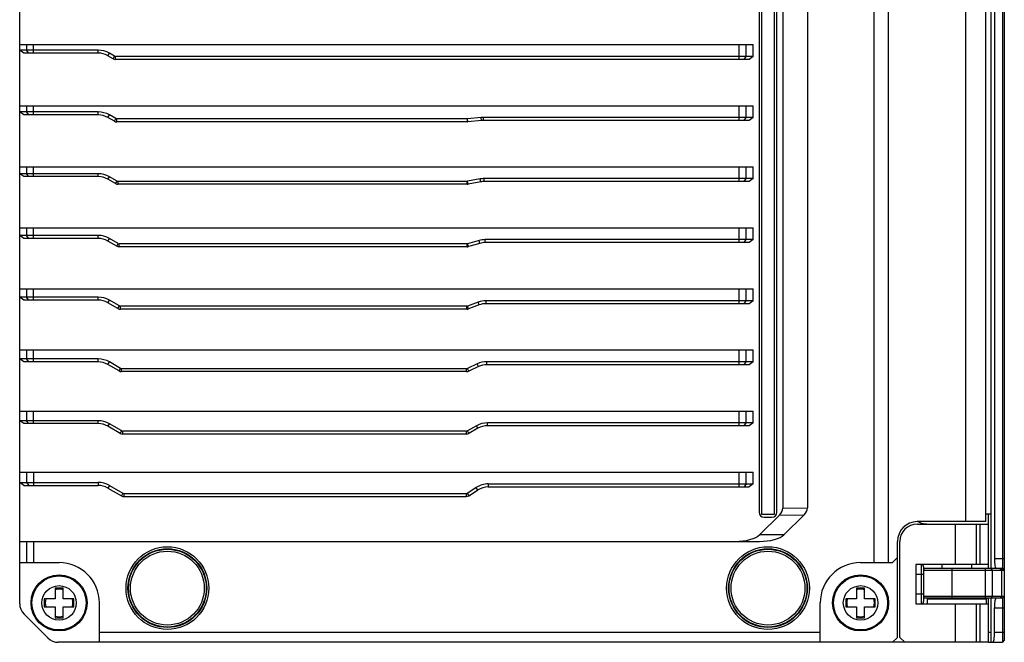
# Model space of a CAD drawing. Header units: millimetres. Extents: x 0 to 420, y 0 to 297.
# Tile 42 of 48: x 236 to 303, y 170 to 212. Entities that reach past the tile are written whole.
import ezdxf

# ---------------------------------------------------------------- set-up
doc = ezdxf.new("R2010")
doc.units = ezdxf.units.MM
doc.header["$LTSCALE"] = 23.1
doc.layers.add('00_COMPONENTS', color=7, linetype='CONTINUOUS')

msp = doc.modelspace()

# ---------------------------------------------------------------- linework, layer by layer
at = {"layer": '00_COMPONENTS', "color": 7}
for p, q in [((302.8426, 254.0178), (302.8426, 170.2844)), ((236.176, 172.7653), (236.176, 251.5369)), ((294.009, 248.7511), (294.009, 175.5511)), ((295.004, 175.5511), (295.004, 248.7511)), ((301.9426, 175.1511), (301.9426, 249.1511)), ((302.7093, 249.1101), (302.7093, 175.1921)), ((302.176, 248.4844), (302.176, 175.8178)), ((286.2426, 245.3511), (286.2426, 178.9511)), ((286.4093, 245.4844), (286.4093, 178.8178)), ((287.276, 178.8178), (287.276, 245.4844)), ((287.4426, 178.9511), (287.4426, 245.3511)), ((300.2148, 245.9844), (300.2148, 178.3178)), ((301.5699, 245.9844), (301.5699, 178.3178)), ((301.5712, 245.9844), (301.5712, 178.3178)), ((287.8426, 245.0762), (287.8426, 179.226)), ((289.5093, 245.0594), (289.5093, 179.2428)), ((236.176, 210.6044), (285.8426, 210.6044)), ((236.4588, 210.0311), (236.176, 210.2311)), ((241.4854, 210.2311), (236.176, 210.2311)), ((241.4854, 210.0311), (236.4588, 210.0311)), ((236.6474, 210.6044), (236.6474, 210.2311)), ((236.7888, 210.0311), (236.6474, 210.2311)), ((237.1188, 210.0311), (237.1188, 210.6044)), ((241.4854, 210.0311), (241.4854, 210.2311)), ((242.152, 209.8525), (242.252, 210.0257)), ((242.6043, 209.8223), (242.252, 210.0257)), ((284.8998, 209.6044), (284.8998, 210.6044)), ((285.3712, 209.8044), (285.3712, 210.6044)), ((285.8426, 209.8044), (285.8426, 210.6044)), ((242.5043, 209.6491), (242.152, 209.8525)), ((242.5043, 209.6491), (242.6043, 209.8223)), ((242.671, 209.6044), (242.671, 209.8044)), ((285.8426, 209.8044), (242.671, 209.8044)), ((285.5598, 209.6044), (242.671, 209.6044)), ((285.2298, 209.6044), (285.3712, 209.8044)), ((285.8426, 209.8044), (285.5598, 209.6044)), ((236.176, 206.4711), (285.8426, 206.4711)), ((236.4588, 205.8511), (236.176, 206.0511)), ((241.4854, 206.0511), (236.176, 206.0511)), ((236.6474, 206.4711), (236.6474, 206.0511)), ((236.7888, 205.8511), (236.6474, 206.0511)), ((237.1188, 205.8511), (237.1188, 206.4711)), ((241.4854, 205.8511), (241.4854, 206.0511)), ((284.8998, 205.4711), (284.8998, 206.4711)), ((285.3712, 205.6711), (285.3712, 206.4711)), ((285.8426, 205.6711), (285.8426, 206.4711)), ((241.4854, 205.8511), (236.4588, 205.8511)), ((242.152, 205.6725), (242.252, 205.8457)), ((242.5851, 205.4224), (242.152, 205.6725)), ((242.6851, 205.5956), (242.252, 205.8457)), ((242.5851, 205.4224), (242.6851, 205.5956)), ((242.7518, 205.3778), (242.7518, 205.5778)), ((266.4938, 205.5778), (242.7518, 205.5778)), ((266.4938, 205.3778), (242.7518, 205.3778)), ((266.4938, 205.3778), (266.4938, 205.5778)), ((267.4289, 205.6645), (266.5062, 205.5784)), ((266.5248, 205.3792), (266.5062, 205.5784)), ((267.4475, 205.4653), (266.5248, 205.3792)), ((267.4475, 205.4653), (267.4289, 205.6645)), ((267.5714, 205.4711), (267.5714, 205.6711)), ((285.8426, 205.6711), (267.5714, 205.6711)), ((285.5598, 205.4711), (267.5714, 205.4711)), ((285.2298, 205.4711), (285.3712, 205.6711)), ((285.8426, 205.6711), (285.5598, 205.4711)), ((236.176, 202.3378), (285.8426, 202.3378)), ((236.6474, 202.3378), (236.6474, 201.8711)), ((237.1188, 201.6711), (237.1188, 202.3378)), ((284.8998, 201.3378), (284.8998, 202.3378)), ((285.3712, 201.5378), (285.3712, 202.3378)), ((285.8426, 201.5378), (285.8426, 202.3378)), ((236.4588, 201.6711), (236.176, 201.8711)), ((241.4854, 201.8711), (236.176, 201.8711)), ((241.4854, 201.6711), (236.4588, 201.6711)), ((236.7888, 201.6711), (236.6474, 201.8711)), ((241.4854, 201.6711), (241.4854, 201.8711)), ((242.152, 201.4925), (242.252, 201.6657)), ((242.666, 201.1958), (242.152, 201.4925)), ((242.766, 201.369), (242.252, 201.6657)), ((242.666, 201.1958), (242.766, 201.369)), ((242.8326, 201.1511), (242.8326, 201.3511)), ((266.4785, 201.3511), (242.8326, 201.3511)), ((266.4785, 201.1511), (266.4785, 201.3511)), ((267.3513, 201.5117), (266.5029, 201.3534)), ((266.5396, 201.1568), (266.5029, 201.3534)), ((267.388, 201.3151), (267.3513, 201.5117)), ((267.6327, 201.3378), (267.6327, 201.5378)), ((285.8426, 201.5378), (267.6327, 201.5378)), ((285.5598, 201.3378), (267.6327, 201.3378)), ((285.2298, 201.3378), (285.3712, 201.5378)), ((285.8426, 201.5378), (285.5598, 201.3378)), ((266.4785, 201.1511), (242.8326, 201.1511)), ((267.388, 201.3151), (266.5396, 201.1568)), ((236.176, 198.2044), (285.8426, 198.2044)), ((236.6474, 198.2044), (236.6474, 197.6911)), ((237.1188, 197.4911), (237.1188, 198.2044)), ((284.8998, 197.2044), (284.8998, 198.2044)), ((285.3712, 197.4044), (285.3712, 198.2044)), ((285.8426, 197.4044), (285.8426, 198.2044)), ((236.4588, 197.4911), (236.176, 197.6911)), ((241.4854, 197.6911), (236.176, 197.6911)), ((241.4854, 197.4911), (236.4588, 197.4911)), ((236.7888, 197.4911), (236.6474, 197.6911)), ((241.4854, 197.4911), (241.4854, 197.6911)), ((242.152, 197.3125), (242.252, 197.4857)), ((242.8468, 197.1423), (242.252, 197.4857)), ((267.279, 197.3477), (266.4995, 197.1294)), ((267.3329, 197.1551), (267.279, 197.3477)), ((267.6925, 197.2044), (267.6925, 197.4044)), ((285.8426, 197.4044), (267.6925, 197.4044)), ((285.2298, 197.2044), (285.3712, 197.4044)), ((285.8426, 197.4044), (285.5598, 197.2044)), ((242.7468, 196.9691), (242.152, 197.3125)), ((242.7468, 196.9691), (242.8468, 197.1423)), ((242.9135, 196.9244), (242.9135, 197.1244)), ((266.4635, 197.1244), (242.9135, 197.1244)), ((266.4635, 196.9244), (242.9135, 196.9244)), ((266.4635, 196.9244), (266.4635, 197.1244)), ((266.5534, 196.9368), (266.4995, 197.1294)), ((267.3329, 197.1551), (266.5534, 196.9368)), ((285.5598, 197.2044), (267.6925, 197.2044)), ((236.176, 194.0711), (285.8426, 194.0711)), ((236.6474, 194.0711), (236.6474, 193.5111)), ((237.1188, 193.3111), (237.1188, 194.0711)), ((284.8998, 193.0711), (284.8998, 194.0711)), ((285.3712, 193.2711), (285.3712, 194.0711)), ((285.8426, 193.2711), (285.8426, 194.0711)), ((236.4588, 193.3111), (236.176, 193.5111)), ((241.4854, 193.5111), (236.176, 193.5111)), ((236.7888, 193.3111), (236.6474, 193.5111)), ((241.4854, 193.3111), (241.4854, 193.5111)), ((241.4854, 193.3111), (236.4588, 193.3111)), ((242.152, 193.1325), (242.252, 193.3057)), ((242.8276, 192.7424), (242.152, 193.1325)), ((242.9276, 192.9156), (242.252, 193.3057)), ((242.8276, 192.7424), (242.9276, 192.9156)), ((242.9943, 192.6978), (242.9943, 192.8978)), ((266.4491, 192.8978), (242.9943, 192.8978)), ((266.4491, 192.6978), (242.9943, 192.6978)), ((266.4491, 192.6978), (266.4491, 192.8978)), ((267.2138, 193.1743), (266.4958, 192.9062)), ((266.5657, 192.7188), (266.4958, 192.9062)), ((267.2837, 192.9869), (266.5657, 192.7188)), ((267.2837, 192.9869), (267.2138, 193.1743)), ((267.7501, 193.0711), (267.7501, 193.2711)), ((285.8426, 193.2711), (267.7501, 193.2711)), ((285.5598, 193.0711), (267.7501, 193.0711)), ((285.2298, 193.0711), (285.3712, 193.2711)), ((285.8426, 193.2711), (285.5598, 193.0711)), ((236.176, 189.9378), (285.8426, 189.9378)), ((236.6474, 189.9378), (236.6474, 189.3311)), ((237.1188, 189.1311), (237.1188, 189.9378)), ((284.8998, 188.9378), (284.8998, 189.9378)), ((285.3712, 189.1378), (285.3712, 189.9378)), ((285.8426, 189.1378), (285.8426, 189.9378)), ((236.4588, 189.1311), (236.176, 189.3311)), ((241.4854, 189.3311), (236.176, 189.3311)), ((241.4854, 189.1311), (236.4588, 189.1311)), ((236.7888, 189.1311), (236.6474, 189.3311)), ((241.4854, 189.1311), (241.4854, 189.3311)), ((242.152, 188.9525), (242.252, 189.1257)), ((242.9084, 188.5158), (242.152, 188.9525)), ((243.0084, 188.689), (242.252, 189.1257)), ((242.9084, 188.5158), (243.0084, 188.689)), ((243.0751, 188.4711), (243.0751, 188.6711)), ((266.4354, 188.6711), (243.0751, 188.6711)), ((266.4354, 188.4711), (266.4354, 188.6711)), ((267.1567, 188.9939), (266.4917, 188.6836)), ((266.5763, 188.5024), (266.4917, 188.6836)), ((267.2413, 188.8127), (266.5763, 188.5024)), ((267.2413, 188.8127), (267.1567, 188.9939)), ((267.8051, 188.9378), (267.8051, 189.1378)), ((285.8426, 189.1378), (267.8051, 189.1378)), ((285.5598, 188.9378), (267.8051, 188.9378)), ((285.2298, 188.9378), (285.3712, 189.1378)), ((285.8426, 189.1378), (285.5598, 188.9378)), ((266.4354, 188.4711), (243.0751, 188.4711)), ((236.176, 185.8044), (285.8426, 185.8044)), ((236.6474, 185.8044), (236.6474, 185.1511)), ((237.1188, 184.9511), (237.1188, 185.8044)), ((284.8998, 184.8044), (284.8998, 185.8044)), ((285.3712, 185.0044), (285.3712, 185.8044)), ((285.8426, 185.0044), (285.8426, 185.8044)), ((236.4588, 184.9511), (236.176, 185.1511)), ((241.4854, 185.1511), (236.176, 185.1511)), ((241.4854, 184.9511), (236.4588, 184.9511)), ((236.7888, 184.9511), (236.6474, 185.1511)), ((241.4854, 184.9511), (241.4854, 185.1511)), ((242.152, 184.7725), (242.252, 184.9457)), ((242.9893, 184.2891), (242.152, 184.7725)), ((243.0893, 184.4623), (242.252, 184.9457)), ((267.108, 184.809), (266.4875, 184.4614)), ((267.2058, 184.6345), (267.108, 184.809)), ((267.8572, 184.8044), (267.8572, 185.0044)), ((285.8426, 185.0044), (267.8572, 185.0044)), ((285.5598, 184.8044), (267.8572, 184.8044)), ((285.2298, 184.8044), (285.3712, 185.0044)), ((285.8426, 185.0044), (285.5598, 184.8044)), ((242.9893, 184.2891), (243.0893, 184.4623)), ((243.1559, 184.2444), (243.1559, 184.4444)), ((266.4223, 184.4444), (243.1559, 184.4444)), ((266.4223, 184.2444), (243.1559, 184.2444)), ((266.4223, 184.2444), (266.4223, 184.4444)), ((266.5852, 184.2869), (266.4875, 184.4614)), ((267.2058, 184.6345), (266.5852, 184.2869)), ((236.176, 181.6711), (285.8426, 181.6711)), ((236.6474, 181.6711), (236.6474, 180.9711)), ((237.1188, 181.6711), (237.1188, 180.7711)), ((284.8998, 180.6711), (284.8998, 181.6711)), ((285.3712, 180.8711), (285.3712, 181.6711)), ((285.8426, 180.8711), (285.8426, 181.6711)), ((236.4588, 180.7711), (236.176, 180.9711)), ((236.176, 180.9711), (241.4854, 180.9711)), ((236.4588, 180.7711), (241.4854, 180.7711)), ((236.6474, 180.9711), (236.7888, 180.7711)), ((241.4854, 180.9711), (241.4854, 180.7711)), ((242.252, 180.7657), (242.152, 180.5925)), ((242.252, 180.7657), (243.1701, 180.2356)), ((267.9063, 180.8711), (267.9063, 180.6711)), ((267.9063, 180.8711), (285.8426, 180.8711)), ((267.9063, 180.6711), (285.5598, 180.6711)), ((285.3712, 180.8711), (285.2298, 180.6711)), ((285.8426, 180.8711), (285.5598, 180.6711)), ((242.152, 180.5925), (243.0701, 180.0624)), ((243.1701, 180.2356), (243.0701, 180.0624)), ((243.2368, 180.2178), (243.2368, 180.0178)), ((243.2368, 180.2178), (266.4101, 180.2178)), ((243.2368, 180.0178), (266.4101, 180.0178)), ((266.4101, 180.2178), (266.4101, 180.0178)), ((266.483, 180.2395), (267.0676, 180.6214)), ((266.483, 180.2395), (266.5924, 180.0721)), ((266.5924, 180.0721), (267.177, 180.454)), ((267.0676, 180.6214), (267.177, 180.454)), ((286.2754, 177.4172), (287.6144, 178.7562)), ((286.4093, 178.8178), (287.276, 178.8178)), ((287.6144, 178.7562), (289.2811, 178.773)), ((287.8426, 179.226), (289.5093, 179.2428)), ((287.9253, 177.4172), (289.2811, 178.773)), ((301.9426, 178.8178), (301.5712, 178.8178)), ((301.776, 175.1511), (301.776, 178.8178)), ((286.576, 178.6178), (287.1093, 178.6178)), ((301.5712, 178.3178), (296.9426, 178.3178)), ((296.9426, 178.1511), (301.776, 178.1511)), ((299.5476, 175.4178), (299.5476, 178.1511)), ((300.9618, 175.4178), (300.9618, 178.1511)), ((301.1902, 178.1511), (301.1902, 175.4178)), ((287.9253, 177.4172), (286.2754, 177.4172)), ((236.176, 176.9844), (286.2589, 176.9844)), ((236.6474, 176.9844), (236.6474, 175.5511)), ((237.1188, 176.9844), (237.1188, 175.5511)), ((295.6093, 170.4844), (295.6093, 176.9844)), ((295.776, 170.4844), (295.776, 176.9844)), ((236.176, 175.5511), (238.8426, 175.5511)), ((293.1093, 175.5511), (295.276, 175.5511)), ((295.276, 175.5511), (295.6093, 175.8844)), ((296.8426, 175.4178), (296.8426, 172.7511)), ((301.776, 175.4178), (296.8426, 175.4178)), ((297.2093, 175.4178), (297.2093, 172.7511)), ((298.6426, 175.1511), (298.6426, 175.4178)), ((300.6426, 175.1511), (300.6426, 175.4178)), ((302.176, 175.8178), (302.8426, 175.8178)), ((297.376, 174.7511), (296.8426, 174.7511)), ((297.376, 175.2511), (297.376, 172.9178)), ((297.376, 175.0844), (297.4426, 175.1511)), ((302.7463, 175.0178), (297.376, 175.0178)), ((302.6323, 175.1511), (297.4426, 175.1511)), ((299.3093, 173.1511), (299.3093, 175.1511)), ((301.5665, 173.1511), (301.5665, 175.1511)), ((302.0379, 175.0178), (301.9436, 175.1511)), ((302.0379, 173.2844), (302.0379, 175.0178)), ((302.6474, 175.0178), (302.5531, 175.1511)), ((302.7463, 175.0178), (302.6323, 175.1511)), ((302.6474, 175.0178), (302.6474, 173.2844)), ((302.8426, 175.0669), (302.7093, 175.1921)), ((238.576, 173.8178), (238.576, 173.0844)), ((239.1093, 173.8178), (238.576, 173.8178)), ((239.1093, 173.0844), (239.1093, 173.8178)), ((292.8426, 173.8178), (292.8426, 173.0844)), ((293.376, 173.8178), (292.8426, 173.8178)), ((293.376, 173.0844), (293.376, 173.8178)), ((297.376, 173.4178), (296.8426, 173.4178)), ((237.8426, 173.0844), (237.8426, 172.5511)), ((238.576, 173.0844), (237.8426, 173.0844)), ((239.8426, 173.0844), (239.1093, 173.0844)), ((239.8426, 172.5511), (239.8426, 173.0844)), ((241.576, 170.1511), (241.576, 172.8178)), ((290.376, 170.1511), (290.376, 172.8178)), ((292.1093, 173.0844), (292.1093, 172.5511)), ((292.8426, 173.0844), (292.1093, 173.0844)), ((294.1093, 173.0844), (293.376, 173.0844)), ((294.1093, 172.5511), (294.1093, 173.0844)), ((296.8426, 172.7511), (301.776, 172.7511)), ((297.376, 173.2844), (302.7463, 173.2844)), ((297.376, 173.2178), (297.4426, 173.1511)), ((297.4426, 173.1511), (302.6323, 173.1511)), ((297.6426, 172.7511), (297.6426, 173.0844)), ((297.6426, 173.0844), (301.6426, 173.0844)), ((297.8093, 173.0844), (297.8093, 173.1511)), ((299.5476, 170.1511), (299.5476, 172.7511)), ((300.9618, 170.1511), (300.9618, 172.7511)), ((301.1902, 172.7511), (301.1902, 170.1511)), ((301.476, 173.0844), (301.476, 173.1511)), ((301.6426, 172.7511), (301.6426, 173.0844)), ((301.776, 170.1511), (301.776, 173.1511)), ((301.9426, 170.1511), (301.9426, 173.1511)), ((302.0379, 173.2844), (301.9436, 173.1511)), ((302.6474, 173.2844), (302.5531, 173.1511)), ((302.7463, 173.2844), (302.6323, 173.1511)), ((302.8426, 173.2353), (302.7093, 173.1101)), ((302.7093, 173.1101), (302.7093, 170.1511)), ((238.0831, 170.444), (236.4689, 172.0582)), ((237.8426, 172.5511), (238.576, 172.5511)), ((238.576, 172.5511), (238.576, 171.8178)), ((239.1093, 171.8178), (239.1093, 172.5511)), ((239.1093, 172.5511), (239.8426, 172.5511)), ((292.1093, 172.5511), (292.8426, 172.5511)), ((292.8426, 172.5511), (292.8426, 171.8178)), ((293.376, 171.8178), (293.376, 172.5511)), ((293.376, 172.5511), (294.1093, 172.5511)), ((302.176, 170.8178), (302.176, 172.4844)), ((302.176, 172.4844), (302.8426, 172.4844)), ((238.576, 171.8178), (239.1093, 171.8178)), ((292.8426, 171.8178), (293.376, 171.8178)), ((290.376, 170.8178), (241.576, 170.8178)), ((301.9235, 170.8178), (301.9235, 170.1511)), ((301.9235, 170.8178), (301.9426, 170.8178)), ((302.8426, 170.8178), (302.176, 170.8178)), ((301.776, 170.1511), (238.7902, 170.1511)), ((295.276, 170.1511), (295.6093, 170.4844)), ((295.776, 170.4844), (296.1093, 170.1511)), ((301.9235, 170.1511), (302.7093, 170.1511)), ((302.8426, 170.2844), (302.7093, 170.1511))]:
    msp.add_line(p, q, dxfattribs=at)
for centre, radius in [((246.176, 173.8178), 2.8), ((246.176, 173.8178), 2.6667), ((246.176, 173.8178), 2.6333), ((246.176, 173.8178), 2.5), ((286.8426, 173.8178), 2.8), ((286.8426, 173.8178), 2.6667), ((286.8426, 173.8178), 2.6333), ((286.8426, 173.8178), 2.5), ((238.8426, 172.8178), 1.9), ((293.1093, 172.8178), 1.9), ((238.8426, 172.8178), 1.8333), ((293.1093, 172.8178), 1.8333), ((238.8426, 172.8178), 1.1667), ((293.1093, 172.8178), 1.1667)]:
    msp.add_circle(centre, radius, dxfattribs=at)
for centre, radius, start, end in [((241.4854, 208.6978), 1.5333, 60, 90), ((241.4854, 208.6978), 1.3333, 60, 90), ((242.671, 209.9378), 0.3333, 240, 270), ((242.671, 209.9378), 0.1333, 240, 270), ((241.4854, 204.5178), 1.5333, 60, 90), ((241.4854, 204.5178), 1.3333, 60, 90), ((242.7518, 205.7111), 0.3333, 240, 270), ((242.7518, 205.7111), 0.1333, 240, 270), ((266.4938, 205.7111), 0.1333, 270, 275.332159), ((266.4938, 205.7111), 0.3333, 270, 275.332159), ((267.5714, 204.1378), 1.5333, 90, 95.332159), ((267.5714, 204.1378), 1.3333, 90, 95.332159), ((241.4854, 200.3378), 1.5333, 60, 90), ((241.4854, 200.3378), 1.3333, 60, 90), ((242.8326, 201.4844), 0.1333, 240, 270), ((266.4785, 201.4844), 0.1333, 270, 280.573523), ((267.6327, 200.0044), 1.5333, 90, 100.573523), ((267.6327, 200.0044), 1.3333, 90, 100.573523), ((242.8326, 201.4844), 0.3333, 240, 270), ((266.4785, 201.4844), 0.3333, 270, 280.573523), ((241.4854, 196.1578), 1.5333, 60, 90), ((241.4854, 196.1578), 1.3333, 60, 90), ((267.6925, 195.8711), 1.5333, 90, 105.642246), ((242.9135, 197.2578), 0.3333, 240, 270), ((242.9135, 197.2578), 0.1333, 240, 270), ((266.4635, 197.2578), 0.1333, 270, 285.642246), ((266.4635, 197.2578), 0.3333, 270, 285.642246), ((267.6925, 195.8711), 1.3333, 90, 105.642246), ((241.4854, 191.9778), 1.5333, 60, 90), ((241.4854, 191.9778), 1.3333, 60, 90), ((242.9943, 193.0311), 0.3333, 240, 270), ((242.9943, 193.0311), 0.1333, 240, 270), ((266.4491, 193.0311), 0.1333, 270, 290.47228), ((266.4491, 193.0311), 0.3333, 270, 290.47228), ((267.7501, 191.7378), 1.5333, 90, 110.47228), ((267.7501, 191.7378), 1.3333, 90, 110.47228), ((241.4854, 187.7978), 1.5333, 60, 90), ((241.4854, 187.7978), 1.3333, 60, 90), ((243.0751, 188.8044), 0.1333, 240, 270), ((266.4354, 188.8044), 0.1333, 270, 295.016893), ((267.8051, 187.6044), 1.5333, 90, 115.016893), ((267.8051, 187.6044), 1.3333, 90, 115.016893), ((243.0751, 188.8044), 0.3333, 240, 270), ((266.4354, 188.8044), 0.3333, 270, 295.016893), ((241.4854, 183.6178), 1.5333, 60, 90), ((241.4854, 183.6178), 1.3333, 60, 90), ((267.8572, 183.4711), 1.5333, 90, 119.248826), ((267.8572, 183.4711), 1.3333, 90, 119.248826), ((243.1559, 184.5778), 0.3333, 240, 270), ((243.1559, 184.5778), 0.1333, 240, 270), ((266.4223, 184.5778), 0.1333, 270, 299.248826), ((266.4223, 184.5778), 0.3333, 270, 299.248826), ((241.4854, 179.4378), 1.5333, 60, 90), ((241.4854, 179.4378), 1.3333, 60, 90), ((267.9063, 179.3378), 1.5333, 90, 123.157924), ((267.9063, 179.3378), 1.3333, 90, 123.157924), ((243.2368, 180.3511), 0.3333, 240, 270), ((243.2368, 180.3511), 0.1333, 240, 270), ((266.4101, 180.3511), 0.1333, 270, 303.157924), ((266.4101, 180.3511), 0.3333, 270, 303.157924), ((286.576, 178.9511), 0.3333, 180, 270), ((287.1093, 178.9511), 0.3333, 270, 360), ((296.9426, 176.9844), 1.3333, 90, 180), ((296.9426, 176.9844), 1.1667, 90, 180), ((297.776, 180.1511), 2, 246.464194, 270), ((238.8426, 172.8178), 2.7333, 0, 90), ((293.1093, 172.8178), 2.7333, 90, 180), ((297.2093, 175.2511), 0.1667, 0, 90), ((238.8426, 172.8178), 0.9333, 73.39845, 106.60155), ((293.1093, 172.8178), 0.9333, 73.39845, 106.60155), ((237.176, 172.7653), 1, 180, 225), ((238.8426, 172.8178), 0.9333, 163.39845, 196.60155), ((238.8426, 172.8178), 0.9333, 343.39845, 16.60155), ((293.1093, 172.8178), 0.9333, 163.39845, 196.60155), ((293.1093, 172.8178), 0.9333, 343.39845, 16.60155), ((297.2093, 172.9178), 0.1667, 270, 360), ((238.8426, 172.8178), 0.9333, 253.39845, 286.60155), ((293.1093, 172.8178), 0.9333, 253.39845, 286.60155), ((301.9235, 171.1511), 0.3333, 243.721782, 270), ((238.7902, 171.1511), 1, 225, 270), ((301.9235, 171.1511), 1, 261.513224, 270)]:
    msp.add_arc(centre, radius, start, end, dxfattribs=at)
for centre, major_axis, ratio, start_param, end_param in [((284.2525, 179.1949), (3.5901, 0.0361), 0.3713745, -0.3621988, -0.0037325), ((285.9192, 179.2117), (3.5901, 0.0361), 0.3713745, -0.3621988, -0.0037325), ((284.609, 177.6511), (-1.7795, 0), 0.3746343, 1.5707963, 2.7831426), ((286.2589, 177.6511), (1.7795, 0), 0.3746343, -1.5707963, -0.35845), ((302.2774, 175.8178), (0, 0.6667), 0.1521739, 1.5707963, 3.1415927), ((302.2774, 172.4844), (0, 0.6667), 0.1521739, 0, 1.5707963), ((302.0745, 170.8178), (0, 0.6667), 0.1521739, -3.1415927, -1.5707963)]:
    msp.add_ellipse(centre, major_axis=major_axis, ratio=ratio, start_param=start_param, end_param=end_param, dxfattribs=at)
for points, knots in [([(302.7093, 175.1921), (302.7093, 175.1857), (302.7073, 175.1758), (302.6989, 175.166), (302.6903, 175.1602), (302.6794, 175.156), (302.6599, 175.1518), (302.6438, 175.1511), (302.6323, 175.1511)], [0, 0, 0, 0, 0.1957941, 0.2891791, 0.3908594, 0.5084536, 0.6472031, 1, 1, 1, 1]), ([(302.8426, 175.0669), (302.8426, 175.0629), (302.8418, 175.0551), (302.8373, 175.0443), (302.8296, 175.0355), (302.8189, 175.0287), (302.8052, 175.0236), (302.7808, 175.0186), (302.7607, 175.0178), (302.7463, 175.0178)], [0, 0, 0, 0, 0.1004045, 0.1922534, 0.2843653, 0.3857627, 0.5038586, 0.6437718, 1, 1, 1, 1]), ([(302.6323, 173.1511), (302.6438, 173.1511), (302.6599, 173.1505), (302.6794, 173.1462), (302.6904, 173.142), (302.6989, 173.1362), (302.7073, 173.1264), (302.7093, 173.1165), (302.7093, 173.1101)], [0, 0, 0, 0, 0.3534366, 0.4920715, 0.6095478, 0.7113287, 0.8048522, 1, 1, 1, 1]), ([(302.7463, 173.2844), (302.7607, 173.2844), (302.7809, 173.2837), (302.8052, 173.2786), (302.8189, 173.2735), (302.8296, 173.2666), (302.8373, 173.2578), (302.8418, 173.2471), (302.8426, 173.2393), (302.8426, 173.2353)], [0, 0, 0, 0, 0.3568811, 0.4966807, 0.6146578, 0.7161533, 0.8083964, 0.9001075, 1, 1, 1, 1])]:
    msp.add_open_spline(points, degree=3, knots=knots, dxfattribs=at)

doc.saveas('drawing.dxf')
